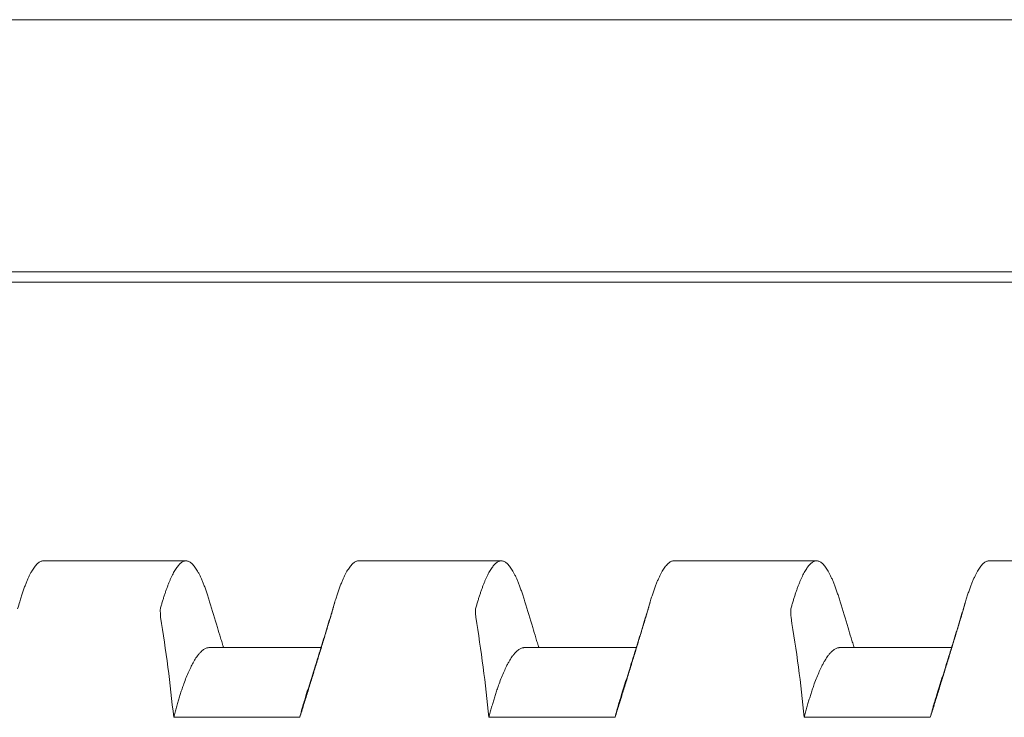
# Model space of a CAD drawing. Header units: millimetres. Extents: x 0 to 594, y 0 to 420.
# Tile 58 of 83: x 373.78 to 380.03, y 295.96 to 300.39. Entities that reach past the tile are written whole.
import ezdxf

# ---------------------------------------------------------------- set-up
doc = ezdxf.new("R2010")
doc.units = ezdxf.units.MM
doc.linetypes.add('K5LT_THIN', pattern=[0])
doc.layers.add('Системный слой', color=7, linetype='Continuous')

# ---------------------------------------------------------------- blocks, each defined once
blk = doc.blocks.new('U2')
at = {"layer": 'Системный слой', "color": 7, "linetype": 'K5LT_THIN', "lineweight": 18}
for p, q in [((388.1859, 300.3864), (280.4859, 300.3864)), ((388.1859, 298.7878), (280.4859, 298.7878)), ((280.4859, 298.7214), (388.1859, 298.7214)), ((373.9332, 296.9539), (374.8386, 296.9539)), ((375.9332, 296.9539), (376.8386, 296.9539)), ((377.9332, 296.9539), (378.8386, 296.9539)), ((379.9332, 296.9539), (389.3859, 296.9539)), ((375.6949, 296.4039), (374.9859, 296.4039)), ((377.6949, 296.4039), (376.9859, 296.4039)), ((379.6949, 296.4039), (378.9859, 296.4039)), ((374.7603, 295.9619), (375.5603, 295.9619)), ((376.7603, 295.9619), (377.5603, 295.9619)), ((379.5603, 295.9619), (378.7603, 295.9619))]:
    blk.add_line(p, q, dxfattribs=at)
for points, knots in [([(373.7835, 296.695), (373.785, 296.7002), (373.7895, 296.715), (373.797, 296.7386), (373.806, 296.765), (373.8149, 296.7898), (373.8239, 296.8129), (373.8329, 296.8344), (373.8418, 296.8541), (373.8507, 296.8721), (373.8596, 296.8882), (373.8684, 296.9026), (373.8771, 296.9152), (373.8857, 296.926), (373.8943, 296.9351), (373.9027, 296.9423), (373.911, 296.9478), (373.9192, 296.9516), (373.9266, 296.9535), (373.9313, 296.9539), (373.9333, 296.9539)], [0.0389083, 0.0389083, 0.0389083, 0.0389083, 0.0527751, 0.0793011, 0.1059563, 0.1326966, 0.159533, 0.1863986, 0.2132585, 0.2400912, 0.2668922, 0.2936633, 0.3203856, 0.3470813, 0.373754, 0.4004135, 0.4270317, 0.4535843, 0.4799645, 0.4997854, 0.4997854, 0.4997854, 0.4997854]), ([(374.8385, 296.9539), (374.8379, 296.9539), (374.8346, 296.9538), (374.8286, 296.9529), (374.8206, 296.95), (374.8125, 296.9455), (374.8044, 296.9394), (374.7962, 296.9318), (374.7881, 296.9226), (374.78, 296.912), (374.772, 296.9), (374.7641, 296.8869), (374.7563, 296.8725), (374.7485, 296.8571), (374.7409, 296.8406), (374.7334, 296.8231), (374.7259, 296.8046), (374.7185, 296.7851), (374.7112, 296.7647), (374.7039, 296.7435), (374.6968, 296.7214), (374.6897, 296.6984), (374.6826, 296.6746), (374.678, 296.6582), (374.6757, 296.6498)], [0.4997855, 0.4997855, 0.4997855, 0.4997855, 0.5062289, 0.5324782, 0.5588288, 0.5850106, 0.6110122, 0.6366679, 0.6621514, 0.687116, 0.711701, 0.7356734, 0.7593898, 0.7825461, 0.805391, 0.8278244, 0.8501669, 0.8721985, 0.8940265, 0.9155354, 0.9369289, 0.9580831, 0.9791054, 1, 1, 1, 1]), ([(374.9883, 296.695), (374.9868, 296.7002), (374.9823, 296.715), (374.9748, 296.7386), (374.9658, 296.765), (374.9569, 296.7898), (374.9479, 296.8129), (374.9389, 296.8344), (374.93, 296.8541), (374.9211, 296.8721), (374.9122, 296.8882), (374.9034, 296.9026), (374.8947, 296.9152), (374.8861, 296.926), (374.8775, 296.9351), (374.8691, 296.9423), (374.8607, 296.9478), (374.8526, 296.9516), (374.8451, 296.9535), (374.8405, 296.9539), (374.8385, 296.9539)], [0.0389083, 0.0389083, 0.0389083, 0.0389083, 0.0527751, 0.0793011, 0.1059564, 0.1326966, 0.1595331, 0.1863987, 0.2132585, 0.2400913, 0.2668922, 0.2936634, 0.3203856, 0.3470814, 0.3737541, 0.4004136, 0.4270318, 0.4535844, 0.4799646, 0.4997855, 0.4997855, 0.4997855, 0.4997855]), ([(375.7835, 296.695), (375.785, 296.7002), (375.7895, 296.715), (375.797, 296.7386), (375.806, 296.765), (375.8149, 296.7898), (375.8239, 296.8129), (375.8329, 296.8344), (375.8418, 296.8541), (375.8507, 296.8721), (375.8596, 296.8882), (375.8684, 296.9026), (375.8771, 296.9152), (375.8857, 296.926), (375.8943, 296.9351), (375.9027, 296.9423), (375.911, 296.9478), (375.9192, 296.9516), (375.9266, 296.9535), (375.9313, 296.9539), (375.9333, 296.9539)], [0.0389082, 0.0389082, 0.0389082, 0.0389082, 0.0527751, 0.0793011, 0.1059564, 0.1326966, 0.1595331, 0.1863987, 0.2132585, 0.2400913, 0.2668922, 0.2936634, 0.3203856, 0.3470814, 0.3737541, 0.4004136, 0.4270318, 0.4535844, 0.4799646, 0.4997854, 0.4997854, 0.4997854, 0.4997854]), ([(376.8385, 296.9539), (376.8379, 296.9539), (376.8346, 296.9538), (376.8286, 296.9529), (376.8206, 296.95), (376.8125, 296.9455), (376.8044, 296.9394), (376.7962, 296.9318), (376.7881, 296.9226), (376.78, 296.912), (376.772, 296.9), (376.7641, 296.8869), (376.7563, 296.8725), (376.7485, 296.8571), (376.7409, 296.8406), (376.7334, 296.8231), (376.7259, 296.8046), (376.7185, 296.7851), (376.7112, 296.7647), (376.7039, 296.7435), (376.6968, 296.7214), (376.6897, 296.6984), (376.6826, 296.6746), (376.678, 296.6582), (376.6757, 296.6498)], [0.4997855, 0.4997855, 0.4997855, 0.4997855, 0.5062288, 0.5324781, 0.5588287, 0.5850106, 0.6110122, 0.6366678, 0.6621513, 0.6871159, 0.711701, 0.7356734, 0.7593898, 0.7825461, 0.805391, 0.8278243, 0.8501668, 0.8721984, 0.8940265, 0.9155354, 0.9369288, 0.9580831, 0.9791053, 1, 1, 1, 1]), ([(376.9883, 296.695), (376.9868, 296.7002), (376.9823, 296.715), (376.9748, 296.7386), (376.9658, 296.765), (376.9569, 296.7898), (376.9479, 296.8129), (376.9389, 296.8344), (376.93, 296.8541), (376.9211, 296.8721), (376.9122, 296.8882), (376.9034, 296.9026), (376.8947, 296.9152), (376.8861, 296.926), (376.8775, 296.9351), (376.8691, 296.9423), (376.8607, 296.9478), (376.8526, 296.9516), (376.8451, 296.9535), (376.8405, 296.9539), (376.8385, 296.9539)], [0.0389083, 0.0389083, 0.0389083, 0.0389083, 0.0527751, 0.0793011, 0.1059564, 0.1326966, 0.1595331, 0.1863987, 0.2132585, 0.2400912, 0.2668922, 0.2936634, 0.3203856, 0.3470813, 0.373754, 0.4004135, 0.4270318, 0.4535844, 0.4799645, 0.4997855, 0.4997855, 0.4997855, 0.4997855]), ([(377.7835, 296.695), (377.785, 296.7002), (377.7895, 296.715), (377.797, 296.7386), (377.806, 296.765), (377.8149, 296.7898), (377.8239, 296.8129), (377.8329, 296.8344), (377.8418, 296.8541), (377.8507, 296.8721), (377.8596, 296.8882), (377.8684, 296.9026), (377.8771, 296.9152), (377.8857, 296.926), (377.8943, 296.9351), (377.9027, 296.9423), (377.911, 296.9478), (377.9192, 296.9516), (377.9266, 296.9535), (377.9313, 296.9539), (377.9333, 296.9539)], [0.0389083, 0.0389083, 0.0389083, 0.0389083, 0.0527751, 0.0793011, 0.1059563, 0.1326966, 0.1595331, 0.1863987, 0.2132585, 0.2400912, 0.2668922, 0.2936633, 0.3203856, 0.3470813, 0.373754, 0.4004135, 0.4270318, 0.4535843, 0.4799645, 0.4997854, 0.4997854, 0.4997854, 0.4997854]), ([(378.8385, 296.9539), (378.8379, 296.9539), (378.8346, 296.9538), (378.8286, 296.9529), (378.8206, 296.95), (378.8125, 296.9455), (378.8044, 296.9394), (378.7962, 296.9318), (378.7881, 296.9226), (378.78, 296.912), (378.772, 296.9), (378.7641, 296.8869), (378.7563, 296.8725), (378.7485, 296.8571), (378.7409, 296.8406), (378.7334, 296.8231), (378.7259, 296.8046), (378.7185, 296.7851), (378.7112, 296.7647), (378.7039, 296.7435), (378.6968, 296.7214), (378.6897, 296.6984), (378.6826, 296.6746), (378.678, 296.6582), (378.6757, 296.6498)], [0.4997855, 0.4997855, 0.4997855, 0.4997855, 0.5062289, 0.5324781, 0.5588288, 0.5850106, 0.6110122, 0.6366679, 0.6621513, 0.687116, 0.711701, 0.7356734, 0.7593898, 0.7825461, 0.805391, 0.8278243, 0.8501669, 0.8721985, 0.8940265, 0.9155354, 0.9369288, 0.9580831, 0.9791054, 1, 1, 1, 1]), ([(378.9883, 296.695), (378.9868, 296.7002), (378.9823, 296.715), (378.9748, 296.7386), (378.9658, 296.765), (378.9569, 296.7898), (378.9479, 296.8129), (378.9389, 296.8344), (378.93, 296.8541), (378.9211, 296.8721), (378.9122, 296.8882), (378.9034, 296.9026), (378.8947, 296.9152), (378.8861, 296.926), (378.8775, 296.9351), (378.8691, 296.9423), (378.8607, 296.9478), (378.8526, 296.9516), (378.8451, 296.9535), (378.8405, 296.9539), (378.8385, 296.9539)], [0.0389083, 0.0389083, 0.0389083, 0.0389083, 0.0527751, 0.0793011, 0.1059564, 0.1326966, 0.1595331, 0.1863987, 0.2132585, 0.2400912, 0.2668922, 0.2936634, 0.3203856, 0.3470813, 0.3737541, 0.4004135, 0.4270318, 0.4535844, 0.4799646, 0.4997855, 0.4997855, 0.4997855, 0.4997855]), ([(379.7835, 296.695), (379.785, 296.7002), (379.7895, 296.715), (379.797, 296.7386), (379.806, 296.765), (379.8149, 296.7898), (379.8239, 296.8129), (379.8329, 296.8344), (379.8418, 296.8541), (379.8507, 296.8721), (379.8596, 296.8882), (379.8684, 296.9026), (379.8771, 296.9152), (379.8857, 296.926), (379.8943, 296.9351), (379.9027, 296.9423), (379.911, 296.9478), (379.9192, 296.9516), (379.9266, 296.9535), (379.9313, 296.9539), (379.9333, 296.9539)], [0.0389083, 0.0389083, 0.0389083, 0.0389083, 0.0527751, 0.0793011, 0.1059564, 0.1326966, 0.1595331, 0.1863987, 0.2132585, 0.2400912, 0.2668922, 0.2936634, 0.3203856, 0.3470813, 0.3737541, 0.4004135, 0.4270318, 0.4535844, 0.4799645, 0.4997854, 0.4997854, 0.4997854, 0.4997854]), ([(374.6757, 296.6498), (374.6752, 296.648), (374.6753, 296.6435), (374.6757, 296.6256), (374.6761, 296.6077), (374.6766, 296.5974)], [0, 0, 0, 0, 0.3333333, 0.6666667, 0.985248, 0.985248, 0.985248, 0.985248]), ([(375.0769, 296.4039), (375.0763, 296.4056), (375.0758, 296.4073), (375.0745, 296.4117), (375.0736, 296.4144), (375.0711, 296.4227), (375.0694, 296.4282), (375.0643, 296.4446), (375.061, 296.4555), (375.051, 296.4882), (375.0444, 296.5099), (375.0212, 296.586), (375.0047, 296.6404), (374.9884, 296.695)], [11.668371, 11.668371, 11.668371, 11.668371, 11.864948, 11.864948, 12.187198, 12.187198, 12.8317, 12.8317, 14.110308, 14.110308, 16.646736, 16.646736, 23, 23, 23, 23]), ([(375.7834, 296.695), (375.7716, 296.6554), (375.7597, 296.616), (375.7358, 296.5372), (375.7238, 296.4978), (375.7086, 296.4484), (375.7055, 296.4382), (375.7005, 296.422), (375.6987, 296.416), (375.6962, 296.408), (375.6955, 296.4059), (375.6946, 296.403), (375.6944, 296.4021), (375.6932, 296.3983), (375.6923, 296.3954), (375.6905, 296.3897), (375.6897, 296.3869), (375.6871, 296.3787), (375.6854, 296.3732), (375.6804, 296.3568), (375.677, 296.3459), (375.6669, 296.3134), (375.6602, 296.2918), (375.6363, 296.2155), (375.619, 296.1608), (375.6017, 296.1064)], [0, 0, 0, 0, 4.6, 4.6, 9.2, 9.2, 10.388038, 10.388038, 11.093513, 11.093513, 11.331629, 11.331629, 11.436514, 11.436514, 11.779514, 11.779514, 12.101726, 12.101726, 12.746148, 12.746148, 14.024599, 14.024599, 16.560712, 16.560712, 23, 23, 23, 23]), ([(375.7552, 296.5974), (375.7555, 296.5986), (375.7561, 296.6006), (375.7572, 296.6042), (375.7585, 296.6087), (375.7598, 296.6135), (375.761, 296.6176), (375.7622, 296.6216), (375.7635, 296.626), (375.7651, 296.6316), (375.7672, 296.6386), (375.7689, 296.6446), (375.7698, 296.6477), (375.77, 296.6483), (375.7704, 296.6498)], [0.0207323, 0.0207323, 0.0207323, 0.0207323, 0.0428736, 0.0907077, 0.1467332, 0.1992057, 0.2507091, 0.2970697, 0.3612239, 0.441048, 0.5612857, 0.7459754, 0.9001472, 1, 1, 1, 1]), ([(376.6757, 296.6498), (376.6752, 296.648), (376.6753, 296.6435), (376.6757, 296.6256), (376.6761, 296.6077), (376.6766, 296.5974)], [0, 0, 0, 0, 0.3333333, 0.6666667, 0.9852484, 0.9852484, 0.9852484, 0.9852484]), ([(377.0769, 296.4039), (377.0763, 296.4056), (377.0758, 296.4073), (377.0745, 296.4117), (377.0736, 296.4144), (377.0711, 296.4227), (377.0694, 296.4282), (377.0643, 296.4446), (377.061, 296.4555), (377.051, 296.4882), (377.0444, 296.5099), (377.0212, 296.586), (377.0047, 296.6404), (376.9884, 296.695)], [11.66837, 11.66837, 11.66837, 11.66837, 11.864948, 11.864948, 12.187198, 12.187198, 12.8317, 12.8317, 14.110308, 14.110308, 16.646736, 16.646736, 23, 23, 23, 23]), ([(377.7834, 296.695), (377.7716, 296.6554), (377.7597, 296.616), (377.7358, 296.5372), (377.7238, 296.4978), (377.7086, 296.4484), (377.7055, 296.4382), (377.7005, 296.422), (377.6987, 296.416), (377.6962, 296.408), (377.6955, 296.4059), (377.6946, 296.403), (377.6944, 296.4021), (377.6932, 296.3983), (377.6923, 296.3954), (377.6905, 296.3897), (377.6897, 296.3869), (377.6871, 296.3787), (377.6854, 296.3732), (377.6804, 296.3568), (377.677, 296.3459), (377.6669, 296.3134), (377.6602, 296.2918), (377.6363, 296.2155), (377.619, 296.1608), (377.6017, 296.1064)], [0, 0, 0, 0, 4.6, 4.6, 9.2, 9.2, 10.388038, 10.388038, 11.093513, 11.093513, 11.331629, 11.331629, 11.436514, 11.436514, 11.779514, 11.779514, 12.101726, 12.101726, 12.746148, 12.746148, 14.024599, 14.024599, 16.560712, 16.560712, 23, 23, 23, 23]), ([(377.7552, 296.5974), (377.7555, 296.5986), (377.7561, 296.6006), (377.7572, 296.6042), (377.7585, 296.6087), (377.7598, 296.6135), (377.761, 296.6176), (377.7622, 296.6216), (377.7635, 296.626), (377.7651, 296.6316), (377.7672, 296.6386), (377.7689, 296.6446), (377.7698, 296.6477), (377.77, 296.6483), (377.7704, 296.6498)], [0.0207323, 0.0207323, 0.0207323, 0.0207323, 0.0428738, 0.0907081, 0.1467339, 0.1992067, 0.2507103, 0.2970711, 0.3612256, 0.4410501, 0.5612884, 0.7459785, 0.9001495, 1, 1, 1, 1]), ([(378.6757, 296.6498), (378.6752, 296.648), (378.6753, 296.6435), (378.6757, 296.6256), (378.6761, 296.6077), (378.6766, 296.5974)], [0, 0, 0, 0, 0.3333333, 0.6666667, 0.9852483, 0.9852483, 0.9852483, 0.9852483]), ([(379.0769, 296.4039), (379.0764, 296.4056), (379.0758, 296.4072), (379.0745, 296.4116), (379.0737, 296.4143), (379.0711, 296.4225), (379.0695, 296.4279), (379.0645, 296.4442), (379.0611, 296.455), (379.0512, 296.4873), (379.0447, 296.5088), (379.0215, 296.5851), (379.0049, 296.64), (378.9884, 296.695)], [11.66837, 11.66837, 11.66837, 11.66837, 11.861895, 11.861895, 12.181093, 12.181093, 12.819489, 12.819489, 14.085986, 14.085986, 16.598386, 16.598386, 23, 23, 23, 23]), ([(379.7834, 296.695), (379.7716, 296.6554), (379.7597, 296.616), (379.7358, 296.5372), (379.7238, 296.4978), (379.7086, 296.4483), (379.7054, 296.438), (379.7004, 296.4218), (379.6986, 296.4159), (379.6962, 296.4079), (379.6955, 296.4059), (379.6946, 296.403), (379.6944, 296.4021), (379.6932, 296.3983), (379.6923, 296.3954), (379.6906, 296.3898), (379.6897, 296.3871), (379.6872, 296.3789), (379.6855, 296.3734), (379.6805, 296.3572), (379.6772, 296.3464), (379.6672, 296.3142), (379.6605, 296.2928), (379.6366, 296.2163), (379.6192, 296.1612), (379.6017, 296.1064)], [0, 0, 0, 0, 4.6, 4.6, 9.2, 9.2, 10.398228, 10.398228, 11.096959, 11.096959, 11.33163, 11.33163, 11.436711, 11.436711, 11.776463, 11.776463, 12.095622, 12.095622, 12.733941, 12.733941, 14.000283, 14.000283, 16.512374, 16.512374, 23, 23, 23, 23]), ([(379.7552, 296.5974), (379.7555, 296.5986), (379.7561, 296.6006), (379.7572, 296.6042), (379.7585, 296.6087), (379.7598, 296.6135), (379.761, 296.6176), (379.7622, 296.6216), (379.7635, 296.626), (379.7651, 296.6316), (379.7672, 296.6386), (379.7689, 296.6446), (379.7698, 296.6477), (379.77, 296.6483), (379.7704, 296.6498)], [0.0207323, 0.0207323, 0.0207323, 0.0207323, 0.0428737, 0.0907079, 0.1467335, 0.1992062, 0.2507096, 0.2970704, 0.3612246, 0.4410487, 0.5612865, 0.7459761, 0.9001477, 1, 1, 1, 1]), ([(375.5603, 295.9619), (375.5644, 295.975), (375.5725, 296.0011), (375.5848, 296.0405), (375.5972, 296.0802), (375.6095, 296.1199), (375.6218, 296.1597), (375.6341, 296.1995), (375.6464, 296.2394), (375.6586, 296.2792), (375.6708, 296.319), (375.687, 296.372), (375.7071, 296.4382), (375.7312, 296.5177), (375.7472, 296.5708), (375.7552, 296.5974)], [0, 0, 0, 0, 0.061701, 0.123718, 0.186012, 0.249454, 0.311365, 0.374222, 0.437076, 0.499829, 0.562449, 0.624918, 0.74988, 0.874616, 1, 1, 1, 1]), ([(377.5603, 295.9619), (377.5644, 295.975), (377.5725, 296.0011), (377.5848, 296.0405), (377.5972, 296.0802), (377.6095, 296.1199), (377.6218, 296.1597), (377.6341, 296.1995), (377.6464, 296.2394), (377.6586, 296.2792), (377.6708, 296.319), (377.687, 296.372), (377.7071, 296.4382), (377.7312, 296.5177), (377.7472, 296.5708), (377.7552, 296.5974)], [0, 0, 0, 0, 0.061701, 0.123718, 0.186012, 0.249454, 0.311365, 0.374222, 0.437076, 0.499829, 0.562449, 0.624918, 0.74988, 0.874616, 1, 1, 1, 1]), ([(379.5603, 295.9619), (379.5644, 295.975), (379.5725, 296.0011), (379.5848, 296.0405), (379.5972, 296.0802), (379.6095, 296.1199), (379.6218, 296.1597), (379.6341, 296.1995), (379.6464, 296.2394), (379.6586, 296.2792), (379.6708, 296.319), (379.687, 296.372), (379.7071, 296.4382), (379.7312, 296.5177), (379.7472, 296.5708), (379.7552, 296.5974)], [0, 0, 0, 0, 0.061701, 0.123718, 0.186012, 0.249454, 0.311365, 0.374222, 0.437076, 0.499829, 0.562449, 0.624918, 0.74988, 0.874616, 1, 1, 1, 1]), ([(374.7603, 295.9619), (374.7631, 295.9729), (374.7688, 295.9945), (374.7775, 296.0258), (374.7862, 296.0561), (374.795, 296.0852), (374.8041, 296.1142), (374.8139, 296.1438), (374.8261, 296.1784), (374.8403, 296.2157), (374.8562, 296.2534), (374.8704, 296.2835), (374.8827, 296.3068), (374.8926, 296.3239), (374.9018, 296.3384), (374.9116, 296.3525), (374.9223, 296.3661), (374.9339, 296.3785), (374.9445, 296.3877), (374.9541, 296.3942), (374.9626, 296.3988), (374.971, 296.4019), (374.9788, 296.4036), (374.9837, 296.4039), (374.9859, 296.4039)], [0, 0, 0, 0, 0.019411, 0.0388631, 0.0583411, 0.0778216, 0.097283, 0.1188792, 0.1426277, 0.1771543, 0.2116491, 0.2461431, 0.2698323, 0.2913556, 0.3107197, 0.3300818, 0.3558703, 0.3816544, 0.4074424, 0.4267654, 0.4460676, 0.4653422, 0.4846192, 0.4999991, 0.4999991, 0.4999991, 0.4999991]), ([(376.7603, 295.9619), (376.7631, 295.9729), (376.7688, 295.9945), (376.7775, 296.0258), (376.7862, 296.0561), (376.795, 296.0852), (376.8041, 296.1142), (376.8139, 296.1438), (376.8261, 296.1784), (376.8403, 296.2157), (376.8562, 296.2534), (376.8704, 296.2835), (376.8827, 296.3068), (376.8926, 296.3239), (376.9018, 296.3384), (376.9116, 296.3525), (376.9223, 296.3661), (376.9339, 296.3785), (376.9445, 296.3877), (376.9541, 296.3942), (376.9626, 296.3988), (376.971, 296.4019), (376.9788, 296.4036), (376.9837, 296.4039), (376.9859, 296.4039)], [0, 0, 0, 0, 0.019411, 0.0388631, 0.0583411, 0.0778216, 0.097283, 0.1188792, 0.1426277, 0.1771543, 0.2116491, 0.2461431, 0.2698323, 0.2913556, 0.3107197, 0.3300817, 0.3558703, 0.3816543, 0.4074423, 0.4267653, 0.4460676, 0.4653421, 0.4846192, 0.4999991, 0.4999991, 0.4999991, 0.4999991]), ([(378.7603, 295.9619), (378.7631, 295.9729), (378.7688, 295.9945), (378.7775, 296.0258), (378.7862, 296.0561), (378.795, 296.0852), (378.8041, 296.1142), (378.8139, 296.1438), (378.8261, 296.1784), (378.8403, 296.2157), (378.8562, 296.2534), (378.8704, 296.2835), (378.8827, 296.3068), (378.8926, 296.3239), (378.9018, 296.3384), (378.9116, 296.3525), (378.9223, 296.3661), (378.9339, 296.3785), (378.9445, 296.3877), (378.9541, 296.3942), (378.9626, 296.3988), (378.971, 296.4019), (378.9788, 296.4036), (378.9837, 296.4039), (378.9859, 296.4039)], [0, 0, 0, 0, 0.019411, 0.0388631, 0.0583411, 0.0778216, 0.097283, 0.1188792, 0.1426277, 0.1771543, 0.211649, 0.2461431, 0.2698323, 0.2913556, 0.3107197, 0.3300817, 0.3558703, 0.3816543, 0.4074423, 0.4267653, 0.4460676, 0.4653421, 0.4846192, 0.4999991, 0.4999991, 0.4999991, 0.4999991]), ([(375.6017, 296.1064), (375.5982, 296.0956), (375.5907, 296.0714), (375.5809, 296.0378), (375.5705, 296.0006), (375.5642, 295.9771), (375.5603, 295.9619)], [0.90734347, 0.90734347, 0.90734347, 0.90734347, 0.93013982, 0.95729908, 0.97319501, 1, 1, 1, 1]), ([(377.6017, 296.1064), (377.5982, 296.0956), (377.5907, 296.0714), (377.5809, 296.0378), (377.5705, 296.0006), (377.5642, 295.9771), (377.5603, 295.9619)], [0.9073435, 0.9073435, 0.9073435, 0.9073435, 0.93013984, 0.95729909, 0.97319502, 1, 1, 1, 1]), ([(379.6017, 296.1064), (379.5982, 296.0956), (379.5907, 296.0714), (379.5809, 296.0378), (379.5705, 296.0006), (379.5642, 295.9771), (379.5603, 295.9619)], [0.90734352, 0.90734352, 0.90734352, 0.90734352, 0.93013984, 0.9572991, 0.97319502, 1, 1, 1, 1])]:
    blk.add_open_spline(points, degree=3, knots=knots, dxfattribs=at)
for points in [[(373.7704, 296.6498), (373.7748, 296.6655), (373.7791, 296.6805), (373.7835, 296.695)], [(375.7704, 296.6498), (375.7748, 296.6655), (375.7791, 296.6805), (375.7835, 296.695)], [(377.7704, 296.6498), (377.7748, 296.6655), (377.7791, 296.6805), (377.7835, 296.695)], [(379.7704, 296.6498), (379.7748, 296.6655), (379.7791, 296.6805), (379.7835, 296.695)], [(374.6766, 296.5974), (374.6932, 296.4918), (374.7263, 296.2807), (374.7489, 296.0682), (374.7603, 295.9619)], [(376.6766, 296.5974), (376.6932, 296.4918), (376.7263, 296.2807), (376.7489, 296.0682), (376.7603, 295.9619)], [(378.6766, 296.5974), (378.6932, 296.4918), (378.7263, 296.2807), (378.7489, 296.0682), (378.7603, 295.9619)]]:
    blk.add_open_spline(points, degree=3, dxfattribs=at)

msp = doc.modelspace()

# ---------------------------------------------------------------- block references
at = {"layer": 'Системный слой'}
msp.add_blockref('U2', (0, 0), dxfattribs=at)

doc.saveas('drawing.dxf')
